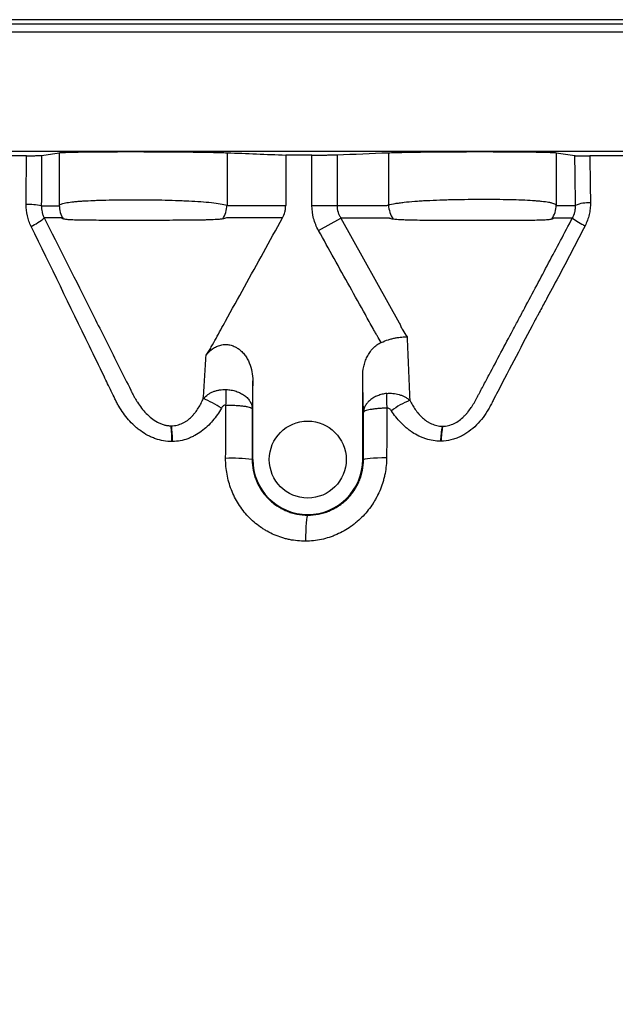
# Model space of a CAD drawing. Header units: millimetres. Extents: x 652 to 2185, y 390 to 2515.
# Tile 16 of 17: x 1437 to 1654, y 2157 to 2515. Entities that reach past the tile are written whole.
import ezdxf

# ---------------------------------------------------------------- set-up
doc = ezdxf.new("R2010")
doc.units = ezdxf.units.MM

msp = doc.modelspace()

# ---------------------------------------------------------------- linework, layer by layer
at = {"color": 7, "linetype": 'Continuous', "lineweight": 25}
for p, q in [((1884.12, 2514.69), (1199.12, 2514.69)), ((1945.8, 2513.09), (1137.44, 2513.09)), ((1478.03, 2466.69), (1254.18, 2466.69)), ((1451.21, 2466.3), (1451.21, 2447.16)), ((1605.21, 2466.69), (1478.03, 2466.69)), ((1512.27, 2466.3), (1512.27, 2447.22)), ((1533.6, 2465.44), (1533.6, 2447.07)), ((1543.15, 2447.09), (1543.15, 2465.44)), ((1552.29, 2465.55), (1552.29, 2447.09)), ((1570.97, 2466.3), (1570.97, 2447.27)), ((1829.06, 2466.69), (1605.21, 2466.69)), ((1632.03, 2466.3), (1632.03, 2447.33)), ((1543.15, 2447.09), (1552.29, 2447.09)), ((1452.05, 2442.6), (1445.73, 2442.6)), ((1532.43, 2442.56), (1512.01, 2442.56)), ((1545.53, 2438.01), (1553.67, 2442.55)), ((1553.67, 2442.55), (1574.89, 2404.46)), ((1571.18, 2442.55), (1553.67, 2442.55)), ((1637.93, 2442.51), (1631.1, 2442.51)), ((1521.62, 2354.69), (1521.62, 2383.33)), ((1561.62, 2354.69), (1561.62, 2384.84)), ((1521.4, 2354.69), (1521.62, 2354.69)), ((1561.62, 2354.69), (1561.91, 2354.69)), ((1541.62, 2334.69), (1541.62, 2334.43))]:
    msp.add_line(p, q, dxfattribs=at)
at = {"color": 1, "linetype": 'Continuous', "lineweight": 25}
msp.add_line((1948.12, 2510.17), (1135.12, 2510.17), dxfattribs=at)
at = {"color": 7, "linetype": 'Continuous', "lineweight": 25, "flags": 128}
for points in [[(1561.91, 2354.69), (1562.09, 2354.82), (1562.57, 2354.96), (1563.33, 2355.08), (1564.35, 2355.19), (1565.6, 2355.29), (1567.04, 2355.37), (1568.63, 2355.43), (1570.32, 2355.46)], [(1541.62, 2334.43), (1541.47, 2334.22), (1541.32, 2333.68), (1541.18, 2332.8), (1541.06, 2331.64), (1540.96, 2330.22), (1540.88, 2328.61), (1540.83, 2326.84), (1540.8, 2324.99)]]:
    msp.add_lwpolyline(points, dxfattribs=at)
at = {"color": 7, "linetype": 'Continuous', "lineweight": 25}
msp.add_circle((1541.62, 2354.69), 14, dxfattribs=at)
for centre, radius, start, end in [((1439.75, 2420.02), 27.44, 79.6523, 91.2354), ((1461.15, 2447.34), 9.94, 181.0366, 210.9563), ((1501.27, 2447.95), 11.03, 328.5713, 356.2105), ((1581.98, 2448.06), 11.04, 184.1072, 212.6024), ((1622.09, 2447.52), 9.94, 326.812, 358.904), ((1643.96, 2434.89), 13.21, 87.7678, 111.845), ((1433.46, 2456.19), 18.3, 294.2101, 312.0879), ((1657.64, 2469.77), 33.65, 234.1263, 243.2457), ((1383.06, 2378.45), 128.86, 358.2559, 0.7652), ((1608.35, 2376.4), 38.08, 176.4947, 184.5151), ((1478.03, 2320.16), 62.25, 58.8446, 65.72), ((1591.07, 2346.72), 31.99, 112.6494, 126.5143), ((1437.44, 2361.39), 54.75, 359.8441, 5.8438), ((1437.41, 2361.03), 54.89, 0.2172, 6.202), ((1437.39, 2360.64), 55.05, 0.6274, 6.596), ((1614.47, 2361.37), 24.5, 167.1552, 180.0112), ((1614.54, 2361.5), 24.47, 167.4598, 180.3187), ((1614.62, 2361.65), 24.45, 167.7924, 180.6546), ((1514, 2297.77), 57.4, 82.587, 92.2482), ((1541.62, 2354.69), 20, 180, 270), ((1541.62, 2354.69), 20, 270, 0)]:
    msp.add_arc(centre, radius, start, end, dxfattribs=at)
for points, knots in [([(1439.29, 2465.21), (1437.38, 2465.21), (1435.47, 2465.21), (1431.67, 2465.22), (1429.77, 2465.22), (1424.11, 2465.22), (1420.38, 2465.22), (1409.3, 2465.22), (1402.06, 2465.22), (1387.87, 2465.22), (1380.93, 2465.22), (1367.33, 2465.22), (1360.68, 2465.22), (1354.18, 2465.22)], [0, 0, 0, 0, 0.0625, 0.0625, 0.125, 0.125, 0.25, 0.25, 0.5, 0.5, 0.75, 0.75, 1, 1, 1, 1]), ([(1439.29, 2465.21), (1440.03, 2465.21), (1440.72, 2465.22), (1441.67, 2465.22), (1441.98, 2465.22), (1442.54, 2465.23), (1442.81, 2465.23), (1443.29, 2465.24), (1443.51, 2465.24), (1443.91, 2465.25), (1444.08, 2465.26), (1444.52, 2465.27), (1444.72, 2465.29), (1444.8, 2465.3)], [0, 0, 0, 0, 0.25, 0.25, 0.375, 0.375, 0.5, 0.5, 0.625, 0.625, 0.75, 0.75, 1, 1, 1, 1]), ([(1451.21, 2466.3), (1451.4, 2466.32), (1451.72, 2466.35), (1452.64, 2466.41), (1453.24, 2466.43), (1454.34, 2466.47), (1454.74, 2466.48), (1455.6, 2466.5), (1456.06, 2466.51), (1457.52, 2466.54), (1458.61, 2466.56), (1460.13, 2466.58), (1460.44, 2466.59), (1461.07, 2466.6), (1461.39, 2466.6), (1462.36, 2466.61), (1463.04, 2466.62), (1465.12, 2466.64), (1466.58, 2466.65), (1468.91, 2466.66), (1469.71, 2466.67), (1471.32, 2466.68), (1472.14, 2466.68), (1474.61, 2466.69), (1476.3, 2466.69), (1478.03, 2466.69)], [0, 0, 0, 0, 0.125, 0.125, 0.25, 0.25, 0.3125, 0.3125, 0.375, 0.375, 0.5, 0.5, 0.53125, 0.53125, 0.5625, 0.5625, 0.625, 0.625, 0.75, 0.75, 0.8125, 0.8125, 0.875, 0.875, 1, 1, 1, 1]), ([(1478.03, 2466.69), (1478.89, 2466.69), (1479.77, 2466.69), (1481.52, 2466.68), (1482.39, 2466.68), (1484.99, 2466.68), (1486.72, 2466.67), (1489.31, 2466.66), (1490.17, 2466.65), (1491.87, 2466.64), (1492.7, 2466.63), (1495.16, 2466.61), (1496.75, 2466.6), (1498.67, 2466.58), (1499.05, 2466.57), (1499.8, 2466.56), (1500.18, 2466.56), (1501.28, 2466.54), (1501.99, 2466.53), (1504.05, 2466.5), (1505.33, 2466.48), (1507.11, 2466.44), (1507.68, 2466.43), (1508.76, 2466.41), (1509.27, 2466.39), (1510.71, 2466.35), (1511.55, 2466.32), (1512.27, 2466.3)], [0, 0, 0, 0, 0.0625, 0.0625, 0.125, 0.125, 0.25, 0.25, 0.3125, 0.3125, 0.375, 0.375, 0.5, 0.5, 0.53125, 0.53125, 0.5625, 0.5625, 0.625, 0.625, 0.75, 0.75, 0.8125, 0.8125, 0.875, 0.875, 1, 1, 1, 1]), ([(1543.15, 2465.44), (1544.12, 2465.44), (1545.06, 2465.44), (1546.45, 2465.45), (1546.9, 2465.45), (1547.77, 2465.46), (1548.19, 2465.46), (1548.79, 2465.47), (1548.99, 2465.47), (1549.37, 2465.48), (1549.56, 2465.48), (1550.1, 2465.49), (1550.44, 2465.5), (1551.06, 2465.51), (1551.34, 2465.52), (1551.86, 2465.53), (1552.09, 2465.54), (1552.29, 2465.55)], [0, 0, 0, 0, 0.25, 0.25, 0.375, 0.375, 0.5, 0.5, 0.5625, 0.5625, 0.625, 0.625, 0.75, 0.75, 0.875, 0.875, 1, 1, 1, 1]), ([(1570.97, 2466.3), (1571.69, 2466.32), (1572.53, 2466.35), (1574.44, 2466.41), (1575.51, 2466.43), (1577.3, 2466.47), (1577.93, 2466.48), (1579.21, 2466.5), (1579.88, 2466.51), (1581.94, 2466.54), (1583.39, 2466.56), (1585.32, 2466.58), (1585.71, 2466.59), (1586.5, 2466.6), (1586.9, 2466.6), (1588.1, 2466.61), (1588.91, 2466.62), (1591.37, 2466.64), (1593.06, 2466.65), (1595.65, 2466.66), (1596.53, 2466.67), (1598.27, 2466.68), (1599.14, 2466.68), (1601.75, 2466.69), (1603.48, 2466.69), (1605.21, 2466.69)], [0, 0, 0, 0, 0.125, 0.125, 0.25, 0.25, 0.3125, 0.3125, 0.375, 0.375, 0.5, 0.5, 0.53125, 0.53125, 0.5625, 0.5625, 0.625, 0.625, 0.75, 0.75, 0.8125, 0.8125, 0.875, 0.875, 1, 1, 1, 1]), ([(1605.21, 2466.69), (1606.08, 2466.69), (1606.94, 2466.69), (1608.64, 2466.68), (1609.48, 2466.68), (1611.95, 2466.68), (1613.55, 2466.67), (1615.87, 2466.66), (1616.63, 2466.65), (1618.11, 2466.64), (1618.83, 2466.63), (1620.91, 2466.61), (1622.2, 2466.6), (1623.7, 2466.58), (1624, 2466.57), (1624.58, 2466.56), (1624.86, 2466.56), (1625.68, 2466.54), (1626.2, 2466.53), (1627.67, 2466.5), (1628.52, 2466.48), (1629.62, 2466.44), (1629.95, 2466.43), (1630.56, 2466.41), (1630.83, 2466.39), (1631.52, 2466.35), (1631.85, 2466.32), (1632.03, 2466.3)], [0, 0, 0, 0, 0.0625, 0.0625, 0.125, 0.125, 0.25, 0.25, 0.3125, 0.3125, 0.375, 0.375, 0.5, 0.5, 0.53125, 0.53125, 0.5625, 0.5625, 0.625, 0.625, 0.75, 0.75, 0.8125, 0.8125, 0.875, 0.875, 1, 1, 1, 1]), ([(1638.8, 2465.24), (1638.88, 2465.23), (1639.07, 2465.22), (1639.5, 2465.2), (1639.68, 2465.2), (1640.06, 2465.19), (1640.28, 2465.19), (1640.76, 2465.18), (1641.02, 2465.18), (1641.58, 2465.17), (1641.88, 2465.17), (1642.51, 2465.16), (1642.84, 2465.16), (1643.53, 2465.16), (1643.89, 2465.16), (1644.26, 2465.16)], [0, 0, 0, 0, 0.25, 0.25, 0.375, 0.375, 0.5, 0.5, 0.625, 0.625, 0.75, 0.75, 0.875, 0.875, 1, 1, 1, 1]), ([(1726.59, 2465.17), (1720.24, 2465.17), (1713.75, 2465.17), (1703.81, 2465.17), (1700.46, 2465.17), (1695.39, 2465.16), (1693.69, 2465.16), (1690.27, 2465.16), (1688.56, 2465.16), (1683.4, 2465.16), (1679.95, 2465.16), (1674.73, 2465.16), (1672.99, 2465.16), (1669.48, 2465.16), (1667.71, 2465.16), (1662.39, 2465.16), (1658.8, 2465.16), (1651.55, 2465.16), (1647.91, 2465.16), (1644.26, 2465.16)], [0, 0, 0, 0, 0.25, 0.25, 0.375, 0.375, 0.4375, 0.4375, 0.5, 0.5, 0.625, 0.625, 0.6875, 0.6875, 0.75, 0.75, 0.875, 0.875, 1, 1, 1, 1]), ([(1440.97, 2439.49), (1440.67, 2440.11), (1440.4, 2440.74), (1439.94, 2442.04), (1439.75, 2442.71), (1439.29, 2444.71), (1439.15, 2446.07), (1439.16, 2447.45)], [0, 0, 0, 0, 0.25, 0.25, 0.5, 0.5, 1, 1, 1, 1]), ([(1444.68, 2447.01), (1444.67, 2446.24), (1444.75, 2445.49), (1445.02, 2444.37), (1445.13, 2444), (1445.4, 2443.29), (1445.56, 2442.94), (1445.73, 2442.6)], [0, 0, 0, 0, 0.5, 0.5, 0.75, 0.75, 1, 1, 1, 1]), ([(1444.68, 2447.01), (1445.77, 2447.01), (1447.4, 2447.01), (1449.31, 2447.01), (1450.26, 2447.01), (1450.74, 2447.01), (1450.94, 2447.01), (1451.02, 2447.01), (1451.04, 2447.01), (1451.08, 2447.02), (1451.09, 2447.03), (1451.14, 2447.07), (1451.18, 2447.11), (1451.21, 2447.16)], [0, 0, 0, 0, 0.5, 0.75, 0.875, 0.9375, 0.96875, 0.96875, 0.976562, 0.976562, 0.984375, 0.984375, 1, 1, 1, 1]), ([(1451.21, 2447.16), (1451.4, 2447.36), (1451.72, 2447.53), (1452.41, 2447.77), (1452.68, 2447.85), (1453.28, 2448), (1453.61, 2448.07), (1454.71, 2448.26), (1455.56, 2448.37), (1457.02, 2448.53), (1457.54, 2448.58), (1458.64, 2448.67), (1459.22, 2448.71), (1461.03, 2448.83), (1462.33, 2448.89), (1464.41, 2448.98), (1465.12, 2449.01), (1466.6, 2449.05), (1467.37, 2449.08), (1469.69, 2449.13), (1471.3, 2449.16), (1473.77, 2449.19), (1474.61, 2449.19), (1475.89, 2449.2), (1476.32, 2449.2), (1477.18, 2449.21), (1477.61, 2449.21), (1479.78, 2449.21), (1481.52, 2449.2), (1484.13, 2449.17), (1485, 2449.16), (1486.31, 2449.14), (1486.74, 2449.14), (1487.61, 2449.12), (1488.05, 2449.11), (1490.22, 2449.07), (1491.9, 2449.02), (1494.37, 2448.94), (1495.18, 2448.91), (1496.77, 2448.85), (1497.56, 2448.81), (1499.88, 2448.69), (1501.34, 2448.61), (1504.07, 2448.41), (1505.36, 2448.29), (1507.74, 2448.04), (1508.82, 2447.9), (1510.72, 2447.58), (1511.56, 2447.41), (1512.27, 2447.22)], [0, 0, 0, 0, 0.0625, 0.0625, 0.09375, 0.09375, 0.125, 0.125, 0.1875, 0.1875, 0.21875, 0.21875, 0.25, 0.25, 0.3125, 0.3125, 0.34375, 0.34375, 0.375, 0.375, 0.4375, 0.4375, 0.46875, 0.46875, 0.484375, 0.484375, 0.5, 0.5, 0.5625, 0.5625, 0.59375, 0.59375, 0.609375, 0.609375, 0.625, 0.625, 0.6875, 0.6875, 0.71875, 0.71875, 0.75, 0.75, 0.8125, 0.8125, 0.875, 0.875, 0.9375, 0.9375, 1, 1, 1, 1]), ([(1512.27, 2447.22), (1512.49, 2447.13), (1512.71, 2447.07), (1512.99, 2447.06), (1513.05, 2447.07), (1513.16, 2447.07), (1513.33, 2447.07), (1513.94, 2447.07), (1515.38, 2447.07), (1518.49, 2447.07), (1524.71, 2447.07), (1530.04, 2447.07), (1533.6, 2447.07)], [0, 0, 0, 0, 0.03125, 0.03125, 0.039062, 0.039062, 0.046875, 0.0625, 0.125, 0.25, 0.5, 1, 1, 1, 1]), ([(1532.43, 2442.56), (1532.81, 2443.25), (1533.1, 2443.98), (1533.4, 2445.11), (1533.47, 2445.5), (1533.57, 2446.28), (1533.6, 2446.67), (1533.6, 2447.07)], [0, 0, 0, 0, 0.5, 0.5, 0.75, 0.75, 1, 1, 1, 1]), ([(1545.53, 2438.01), (1545.14, 2438.71), (1544.8, 2439.42), (1544.21, 2440.9), (1543.96, 2441.65), (1543.35, 2443.94), (1543.15, 2445.49), (1543.15, 2447.09)], [0, 0, 0, 0, 0.25, 0.25, 0.5, 0.5, 1, 1, 1, 1]), ([(1552.29, 2447.09), (1555.4, 2447.09), (1560.07, 2447.09), (1565.52, 2447.09), (1568.25, 2447.09), (1569.51, 2447.09), (1570, 2447.09), (1570.19, 2447.09), (1570.29, 2447.09), (1570.58, 2447.13), (1570.78, 2447.19), (1570.97, 2447.27)], [0, 0, 0, 0, 0.5, 0.75, 0.875, 0.9375, 0.953125, 0.953125, 0.96875, 0.96875, 1, 1, 1, 1]), ([(1552.29, 2447.09), (1552.29, 2446.27), (1552.41, 2445.48), (1552.77, 2444.33), (1552.92, 2443.96), (1553.26, 2443.23), (1553.46, 2442.89), (1553.67, 2442.55)], [0, 0, 0, 0, 0.5, 0.5, 0.75, 0.75, 1, 1, 1, 1]), ([(1570.97, 2447.27), (1571.69, 2447.48), (1572.52, 2447.66), (1573.95, 2447.91), (1574.46, 2447.99), (1575.54, 2448.14), (1576.11, 2448.22), (1577.89, 2448.42), (1579.17, 2448.54), (1581.23, 2448.7), (1581.94, 2448.75), (1583.4, 2448.84), (1584.16, 2448.88), (1586.47, 2449), (1588.06, 2449.07), (1590.53, 2449.16), (1591.36, 2449.19), (1592.63, 2449.22), (1593.06, 2449.23), (1593.92, 2449.26), (1594.35, 2449.27), (1596.52, 2449.31), (1598.25, 2449.34), (1600.86, 2449.37), (1601.73, 2449.38), (1603.04, 2449.39), (1603.47, 2449.39), (1604.35, 2449.39), (1604.78, 2449.39), (1606.96, 2449.39), (1608.65, 2449.38), (1611.95, 2449.35), (1613.56, 2449.32), (1616.68, 2449.25), (1618.15, 2449.2), (1620.92, 2449.09), (1622.22, 2449.03), (1624.04, 2448.91), (1624.62, 2448.87), (1625.71, 2448.77), (1626.22, 2448.73), (1627.68, 2448.57), (1628.54, 2448.46), (1629.46, 2448.29), (1629.63, 2448.26), (1629.97, 2448.19), (1630.12, 2448.15), (1630.57, 2448.04), (1630.84, 2447.96), (1631.52, 2447.72), (1631.85, 2447.53), (1632.03, 2447.33)], [0, 0, 0, 0, 0.0625, 0.0625, 0.09375, 0.09375, 0.125, 0.125, 0.1875, 0.1875, 0.21875, 0.21875, 0.25, 0.25, 0.3125, 0.3125, 0.34375, 0.34375, 0.359375, 0.359375, 0.375, 0.375, 0.4375, 0.4375, 0.46875, 0.46875, 0.484375, 0.484375, 0.5, 0.5, 0.5625, 0.5625, 0.625, 0.625, 0.6875, 0.6875, 0.75, 0.75, 0.78125, 0.78125, 0.8125, 0.8125, 0.875, 0.875, 0.890625, 0.890625, 0.90625, 0.90625, 0.9375, 0.9375, 1, 1, 1, 1]), ([(1632.03, 2447.33), (1632.07, 2447.27), (1632.1, 2447.22), (1632.16, 2447.18), (1632.18, 2447.16), (1632.21, 2447.15), (1632.23, 2447.15), (1632.32, 2447.15), (1632.54, 2447.15), (1633.05, 2447.15), (1634.08, 2447.15), (1636.12, 2447.15), (1637.88, 2447.15), (1639.05, 2447.15)], [0, 0, 0, 0, 0.015625, 0.015625, 0.023438, 0.023438, 0.03125, 0.03125, 0.0625, 0.125, 0.25, 0.5, 1, 1, 1, 1]), ([(1637.93, 2442.51), (1638.31, 2443.22), (1638.6, 2443.97), (1638.89, 2445.15), (1638.96, 2445.55), (1639.04, 2446.35), (1639.06, 2446.75), (1639.05, 2447.15)], [0, 0, 0, 0, 0.5, 0.5, 0.75, 0.75, 1, 1, 1, 1]), ([(1644.48, 2448.09), (1644.49, 2447.36), (1644.45, 2446.64), (1644.29, 2445.2), (1644.17, 2444.48), (1643.67, 2442.37), (1643.17, 2441.02), (1642.5, 2439.73)], [0, 0, 0, 0, 0.25, 0.25, 0.5, 0.5, 1, 1, 1, 1]), ([(1445.73, 2442.6), (1450.99, 2432.19), (1456.24, 2421.77), (1464.11, 2406.11), (1466.73, 2400.89), (1471.97, 2390.44), (1474.59, 2385.21), (1477.2, 2379.98)], [0, 0, 0, 0, 0.5, 0.5, 0.75, 0.75, 1, 1, 1, 1]), ([(1452.63, 2442.23), (1452.53, 2442.26), (1452.43, 2442.3), (1452.28, 2442.4), (1452.24, 2442.43), (1452.17, 2442.49), (1452.13, 2442.52), (1452.09, 2442.56), (1452.07, 2442.58), (1452.06, 2442.59), (1452.06, 2442.6), (1452.05, 2442.6), (1452.05, 2442.6)], [0, 0, 0, 0, 0.5, 0.5, 0.75, 0.75, 0.875, 0.9375, 0.96875, 0.984375, 0.984375, 1, 1, 1, 1]), ([(1492.19, 2361.24), (1491.17, 2361.23), (1490.16, 2361.32), (1488.15, 2361.67), (1487.16, 2361.92), (1485.72, 2362.43), (1485.25, 2362.62), (1484.32, 2363.03), (1483.87, 2363.25), (1482.53, 2363.96), (1481.68, 2364.5), (1480.45, 2365.39), (1480.04, 2365.7), (1479.26, 2366.35), (1478.88, 2366.68), (1477.77, 2367.71), (1477.07, 2368.43), (1475.75, 2369.94), (1475.13, 2370.74), (1473.95, 2372.38), (1473.39, 2373.24), (1472.62, 2374.55), (1472.38, 2374.99), (1471.9, 2375.89), (1471.68, 2376.34), (1471.02, 2377.71), (1469.7, 2380.44), (1468.38, 2383.17), (1465.74, 2388.63), (1463.97, 2392.27), (1455.15, 2410.46), (1448.07, 2424.99), (1440.97, 2439.49)], [0, 0, 0, 0, 0.03125, 0.03125, 0.0625, 0.0625, 0.078125, 0.078125, 0.09375, 0.09375, 0.125, 0.125, 0.140625, 0.140625, 0.15625, 0.15625, 0.1875, 0.1875, 0.21875, 0.21875, 0.25, 0.25, 0.265625, 0.265625, 0.28125, 0.28125, 0.3125, 0.375, 0.375, 0.5, 0.5, 1, 1, 1, 1]), ([(1510.68, 2442.2), (1510.27, 2442.15), (1509.83, 2442.1), (1508.92, 2442.03), (1508.44, 2441.99), (1506.95, 2441.9), (1505.86, 2441.86), (1504.1, 2441.81), (1503.5, 2441.8), (1502.26, 2441.77), (1501.63, 2441.76), (1499.68, 2441.74), (1498.32, 2441.73), (1496.18, 2441.71), (1495.46, 2441.71), (1493.99, 2441.71), (1493.25, 2441.71), (1491.01, 2441.7), (1489.49, 2441.7), (1487.15, 2441.7), (1486.36, 2441.7), (1484.8, 2441.7), (1484.01, 2441.7), (1481.67, 2441.7), (1480.11, 2441.7), (1477.78, 2441.7), (1477, 2441.7), (1475.47, 2441.7), (1474.72, 2441.7), (1472.48, 2441.7), (1471.03, 2441.7), (1468.92, 2441.7), (1468.22, 2441.7), (1466.87, 2441.7), (1466.21, 2441.7), (1464.29, 2441.71), (1463.07, 2441.71), (1461.35, 2441.73), (1460.8, 2441.73), (1459.74, 2441.74), (1459.23, 2441.75), (1457.78, 2441.78), (1456.9, 2441.8), (1455.72, 2441.85), (1455.34, 2441.88), (1454.66, 2441.92), (1454.34, 2441.95), (1453.76, 2442.01), (1453.5, 2442.05), (1453.02, 2442.13), (1452.81, 2442.18), (1452.63, 2442.23)], [0, 0, 0, 0, 0.03125, 0.03125, 0.0625, 0.0625, 0.125, 0.125, 0.15625, 0.15625, 0.1875, 0.1875, 0.25, 0.25, 0.28125, 0.28125, 0.3125, 0.3125, 0.375, 0.375, 0.40625, 0.40625, 0.4375, 0.4375, 0.5, 0.5, 0.53125, 0.53125, 0.5625, 0.5625, 0.625, 0.625, 0.65625, 0.65625, 0.6875, 0.6875, 0.75, 0.75, 0.78125, 0.78125, 0.8125, 0.8125, 0.875, 0.875, 0.90625, 0.90625, 0.9375, 0.9375, 0.96875, 0.96875, 1, 1, 1, 1]), ([(1504.63, 2392.63), (1504.99, 2393.1), (1505.33, 2393.6), (1505.81, 2394.36), (1505.96, 2394.61), (1506.25, 2395.13), (1506.39, 2395.39), (1507.11, 2396.7), (1508.84, 2399.82), (1512.86, 2407.12), (1520.92, 2421.71), (1527.82, 2434.22), (1532.43, 2442.56)], [0, 0, 0, 0, 0.03125, 0.03125, 0.046875, 0.046875, 0.0625, 0.0625, 0.125, 0.25, 0.5, 1, 1, 1, 1]), ([(1512.01, 2442.56), (1511.79, 2442.47), (1511.57, 2442.39), (1511.13, 2442.27), (1510.9, 2442.23), (1510.68, 2442.2)], [0, 0, 0, 0, 0.5, 0.5, 1, 1, 1, 1]), ([(1572.68, 2442.11), (1572.43, 2442.14), (1572.17, 2442.19), (1571.8, 2442.3), (1571.67, 2442.34), (1571.49, 2442.41), (1571.39, 2442.45), (1571.29, 2442.5), (1571.23, 2442.52), (1571.21, 2442.54), (1571.2, 2442.54), (1571.19, 2442.55), (1571.18, 2442.55)], [0, 0, 0, 0, 0.5, 0.5, 0.75, 0.75, 0.875, 0.9375, 0.96875, 0.984375, 0.984375, 1, 1, 1, 1]), ([(1630.41, 2442.08), (1630.03, 2441.98), (1629.54, 2441.92), (1628.37, 2441.81), (1627.68, 2441.78), (1626.1, 2441.73), (1625.23, 2441.71), (1623.3, 2441.69), (1622.25, 2441.68), (1620.54, 2441.68), (1619.95, 2441.68), (1618.74, 2441.68), (1618.12, 2441.68), (1616.22, 2441.68), (1614.88, 2441.68), (1612.78, 2441.68), (1612.07, 2441.68), (1610.62, 2441.68), (1609.9, 2441.69), (1607.68, 2441.69), (1606.17, 2441.69), (1603.86, 2441.69), (1603.08, 2441.69), (1601.54, 2441.69), (1600.76, 2441.69), (1598.44, 2441.68), (1596.89, 2441.68), (1594.57, 2441.68), (1593.8, 2441.68), (1592.29, 2441.68), (1591.54, 2441.68), (1589.31, 2441.68), (1587.87, 2441.68), (1585.75, 2441.68), (1585.05, 2441.68), (1583.7, 2441.69), (1583.03, 2441.7), (1581.1, 2441.71), (1579.87, 2441.73), (1578.12, 2441.77), (1577.55, 2441.79), (1576.46, 2441.83), (1575.94, 2441.86), (1574.43, 2441.94), (1573.52, 2442.01), (1572.68, 2442.11)], [0, 0, 0, 0, 0.0625, 0.0625, 0.125, 0.125, 0.1875, 0.1875, 0.25, 0.25, 0.28125, 0.28125, 0.3125, 0.3125, 0.375, 0.375, 0.40625, 0.40625, 0.4375, 0.4375, 0.5, 0.5, 0.53125, 0.53125, 0.5625, 0.5625, 0.625, 0.625, 0.65625, 0.65625, 0.6875, 0.6875, 0.75, 0.75, 0.78125, 0.78125, 0.8125, 0.8125, 0.875, 0.875, 0.90625, 0.90625, 0.9375, 0.9375, 1, 1, 1, 1]), ([(1603.26, 2377.34), (1603.26, 2377.35), (1603.26, 2377.35), (1603.27, 2377.36), (1603.28, 2377.38), (1603.3, 2377.42), (1603.34, 2377.49), (1603.42, 2377.64), (1603.58, 2377.94), (1603.89, 2378.53), (1604.52, 2379.72), (1605.79, 2382.09), (1606.87, 2384.13), (1609.04, 2388.2), (1610.48, 2390.92), (1613.37, 2396.35), (1614.82, 2399.06), (1616.99, 2403.13), (1617.71, 2404.49), (1619.16, 2407.2), (1619.88, 2408.56), (1622.05, 2412.63), (1623.49, 2415.34), (1626.38, 2420.78), (1627.82, 2423.49), (1630.71, 2428.93), (1632.15, 2431.64), (1635.04, 2437.08), (1636.48, 2439.79), (1637.93, 2442.51)], [0, 0, 0, 0, 0.000244, 0.000244, 0.000488, 0.000977, 0.001953, 0.003906, 0.007813, 0.015625, 0.03125, 0.0625, 0.125, 0.125, 0.25, 0.25, 0.375, 0.375, 0.4375, 0.4375, 0.5, 0.5, 0.625, 0.625, 0.75, 0.75, 0.875, 0.875, 1, 1, 1, 1]), ([(1642.5, 2439.73), (1640.99, 2436.82), (1639.48, 2433.91), (1636.47, 2428.09), (1634.95, 2425.19), (1631.89, 2419.39), (1630.34, 2416.5), (1628.01, 2412.18), (1627.23, 2410.74), (1626.06, 2408.58), (1625.67, 2407.86), (1625.08, 2406.78), (1624.79, 2406.24), (1624.45, 2405.61), (1624.3, 2405.34), (1624.21, 2405.16), (1624.15, 2405.07), (1624.11, 2404.98)], [0, 0, 0, 0, 0.25, 0.25, 0.5, 0.5, 0.75, 0.75, 0.875, 0.875, 0.9375, 0.9375, 0.96875, 0.984375, 0.992187, 0.992187, 1, 1, 1, 1]), ([(1631.1, 2442.51), (1630.99, 2442.39), (1630.88, 2442.3), (1630.65, 2442.16), (1630.53, 2442.11), (1630.41, 2442.08)], [0, 0, 0, 0, 0.5, 0.5, 1, 1, 1, 1]), ([(1568.38, 2397.29), (1567.83, 2398.1), (1567.31, 2398.93), (1566.6, 2400.2), (1566.36, 2400.62), (1565.89, 2401.47), (1564.71, 2403.6), (1561.63, 2409.12), (1555, 2421.02), (1549.32, 2431.22), (1545.53, 2438.01)], [0, 0, 0, 0, 0.0625, 0.0625, 0.09375, 0.09375, 0.125, 0.25, 0.5, 1, 1, 1, 1]), ([(1574.89, 2404.46), (1575.08, 2404.01), (1575.29, 2403.56), (1575.72, 2402.67), (1575.95, 2402.23), (1576.67, 2400.94), (1577.21, 2400.1), (1577.8, 2399.29)], [0, 0, 0, 0, 0.25, 0.25, 0.5, 0.5, 1, 1, 1, 1]), ([(1624.11, 2404.98), (1619.65, 2396.46), (1615.2, 2387.93), (1610.19, 2378.34), (1609.36, 2376.74), (1608.52, 2375.14), (1608.11, 2374.34), (1607.97, 2374.07), (1607.68, 2373.55), (1607.53, 2373.29), (1606.77, 2371.99), (1606.11, 2370.99), (1604.67, 2369.07), (1603.88, 2368.15), (1602.15, 2366.42), (1601.23, 2365.62), (1599.77, 2364.55), (1599.27, 2364.22), (1598.23, 2363.6), (1597.69, 2363.31), (1596.6, 2362.78), (1596.04, 2362.55), (1594.9, 2362.14), (1594.32, 2361.97), (1592.56, 2361.55), (1591.38, 2361.39), (1590.17, 2361.37)], [0, 0, 0, 0, 0.5, 0.5, 0.5625, 0.59375, 0.59375, 0.609375, 0.609375, 0.625, 0.625, 0.6875, 0.6875, 0.75, 0.75, 0.8125, 0.8125, 0.84375, 0.84375, 0.875, 0.875, 0.90625, 0.90625, 0.9375, 0.9375, 1, 1, 1, 1]), ([(1504.63, 2392.63), (1505.31, 2393.52), (1506.09, 2394.3), (1507.45, 2395.28), (1507.93, 2395.56), (1508.68, 2395.91), (1508.94, 2396.01), (1509.47, 2396.2), (1509.74, 2396.28), (1510.55, 2396.47), (1511.1, 2396.53), (1512.2, 2396.55), (1512.77, 2396.49), (1513.85, 2396.26), (1514.38, 2396.08), (1515.4, 2395.62), (1515.89, 2395.35), (1516.8, 2394.71), (1517.23, 2394.35), (1518.02, 2393.57), (1518.38, 2393.15), (1519.04, 2392.26), (1519.35, 2391.8), (1519.9, 2390.83), (1520.14, 2390.33), (1520.78, 2388.8), (1521.1, 2387.74), (1521.52, 2385.55), (1521.62, 2384.45), (1521.62, 2383.33)], [0, 0, 0, 0, 0.125, 0.125, 0.1875, 0.1875, 0.21875, 0.21875, 0.25, 0.25, 0.3125, 0.3125, 0.375, 0.375, 0.4375, 0.4375, 0.5, 0.5, 0.5625, 0.5625, 0.625, 0.625, 0.6875, 0.6875, 0.75, 0.75, 0.875, 0.875, 1, 1, 1, 1]), ([(1561.62, 2384.84), (1561.62, 2386.09), (1561.75, 2387.33), (1562.09, 2388.84), (1562.16, 2389.14), (1562.33, 2389.75), (1562.42, 2390.05), (1562.73, 2390.93), (1562.97, 2391.5), (1563.52, 2392.61), (1563.83, 2393.15), (1564.36, 2393.93), (1564.54, 2394.18), (1564.94, 2394.67), (1565.14, 2394.9), (1565.78, 2395.58), (1566.25, 2395.99), (1567.27, 2396.73), (1567.81, 2397.04), (1568.38, 2397.29)], [0, 0, 0, 0, 0.25, 0.25, 0.3125, 0.3125, 0.375, 0.375, 0.5, 0.5, 0.625, 0.625, 0.6875, 0.6875, 0.75, 0.75, 0.875, 0.875, 1, 1, 1, 1]), ([(1568.38, 2397.29), (1569.25, 2397.68), (1570.11, 2398), (1571.41, 2398.4), (1571.85, 2398.53), (1572.69, 2398.74), (1573.11, 2398.84), (1573.92, 2399), (1574.32, 2399.07), (1575.09, 2399.18), (1575.46, 2399.22), (1576.18, 2399.28), (1576.52, 2399.3), (1577.02, 2399.31), (1577.18, 2399.31), (1577.42, 2399.31), (1577.5, 2399.3), (1577.65, 2399.3), (1577.73, 2399.29), (1577.8, 2399.29)], [0, 0, 0, 0, 0.25, 0.25, 0.375, 0.375, 0.5, 0.5, 0.625, 0.625, 0.75, 0.75, 0.875, 0.875, 0.9375, 0.9375, 0.96875, 0.96875, 1, 1, 1, 1]), ([(1577.8, 2399.29), (1577.94, 2395.46), (1578.08, 2391.62), (1578.4, 2383.94), (1578.56, 2380.09), (1578.75, 2376.24)], [0, 0, 0, 0, 0.5, 0.5, 1, 1, 1, 1]), ([(1503.62, 2376.9), (1503.82, 2379.53), (1504, 2382.15), (1504.33, 2387.39), (1504.49, 2390.01), (1504.63, 2392.63)], [0, 0, 0, 0, 0.5, 0.5, 1, 1, 1, 1]), ([(1477.2, 2379.98), (1477.21, 2379.98), (1477.21, 2379.97), (1477.21, 2379.96), (1477.22, 2379.94), (1477.24, 2379.9), (1477.28, 2379.81), (1477.36, 2379.65), (1477.43, 2379.5), (1477.57, 2379.22), (1477.66, 2379.03), (1477.95, 2378.46), (1478.14, 2378.09), (1478.55, 2377.34), (1478.76, 2376.97), (1479.2, 2376.23), (1479.43, 2375.87), (1480.59, 2374.08), (1481.62, 2372.73), (1483.42, 2370.87), (1484.06, 2370.28), (1485.42, 2369.21), (1486.13, 2368.73), (1487.28, 2368.11), (1487.68, 2367.92), (1488.49, 2367.59), (1488.9, 2367.45), (1489.74, 2367.22), (1490.17, 2367.13), (1491.03, 2367), (1491.47, 2366.97), (1491.9, 2366.96)], [0, 0, 0, 0, 0.000977, 0.000977, 0.001953, 0.003906, 0.007813, 0.015625, 0.03125, 0.03125, 0.0625, 0.0625, 0.125, 0.125, 0.1875, 0.1875, 0.25, 0.25, 0.5, 0.5, 0.625, 0.625, 0.75, 0.75, 0.8125, 0.8125, 0.875, 0.875, 0.9375, 0.9375, 1, 1, 1, 1]), ([(1503.62, 2376.9), (1504.12, 2377.44), (1504.68, 2377.92), (1505.6, 2378.54), (1505.92, 2378.74), (1506.6, 2379.1), (1507.29, 2379.42), (1508.03, 2379.67), (1508.78, 2379.87), (1509.16, 2379.96), (1509.94, 2380.09), (1510.33, 2380.13), (1511.11, 2380.18), (1511.51, 2380.19), (1511.91, 2380.17)], [0, 0, 0, 0, 0.25, 0.25, 0.375, 0.375, 0.5, 0.625, 0.625, 0.75, 0.75, 0.875, 0.875, 1, 1, 1, 1]), ([(1511.91, 2380.17), (1512.54, 2380.14), (1513.16, 2380.07), (1514.08, 2379.91), (1514.38, 2379.85), (1514.98, 2379.7), (1515.27, 2379.61), (1516.13, 2379.33), (1516.68, 2379.1), (1517.45, 2378.71), (1517.7, 2378.58), (1518.18, 2378.28), (1518.41, 2378.13), (1519.06, 2377.65), (1519.45, 2377.3), (1520.14, 2376.55), (1520.43, 2376.16), (1520.79, 2375.55), (1520.89, 2375.34), (1521.08, 2374.92), (1521.15, 2374.7), (1521.28, 2374.27), (1521.33, 2374.05), (1521.38, 2373.72), (1521.39, 2373.61), (1521.41, 2373.39), (1521.42, 2373.28), (1521.42, 2373.17)], [0, 0, 0, 0, 0.125, 0.125, 0.1875, 0.1875, 0.25, 0.25, 0.375, 0.375, 0.4375, 0.4375, 0.5, 0.5, 0.625, 0.625, 0.75, 0.75, 0.8125, 0.8125, 0.875, 0.875, 0.9375, 0.9375, 0.96875, 0.96875, 1, 1, 1, 1]), ([(1570.35, 2378.73), (1569.76, 2378.66), (1569.2, 2378.55), (1568.37, 2378.35), (1568.1, 2378.27), (1567.56, 2378.1), (1567.3, 2378), (1566.52, 2377.7), (1566.04, 2377.46), (1565.36, 2377.07), (1565.14, 2376.93), (1564.72, 2376.64), (1564.51, 2376.49), (1563.94, 2376.02), (1563.6, 2375.69), (1563, 2374.98), (1562.74, 2374.6), (1562.33, 2373.84), (1562.17, 2373.44), (1562, 2372.84), (1561.96, 2372.63), (1561.92, 2372.33), (1561.91, 2372.22), (1561.89, 2372.02), (1561.88, 2371.91), (1561.88, 2371.81)], [0, 0, 0, 0, 0.125, 0.125, 0.1875, 0.1875, 0.25, 0.25, 0.375, 0.375, 0.4375, 0.4375, 0.5, 0.5, 0.625, 0.625, 0.75, 0.75, 0.875, 0.875, 0.9375, 0.9375, 0.96875, 0.96875, 1, 1, 1, 1]), ([(1570.35, 2378.73), (1571.11, 2378.82), (1571.87, 2378.83), (1573.39, 2378.69), (1574.14, 2378.55), (1575.23, 2378.22), (1575.59, 2378.1), (1576.28, 2377.81), (1576.95, 2377.49), (1577.58, 2377.11), (1578.18, 2376.7), (1578.48, 2376.47), (1578.75, 2376.24)], [0, 0, 0, 0, 0.25, 0.25, 0.5, 0.5, 0.625, 0.625, 0.75, 0.875, 0.875, 1, 1, 1, 1]), ([(1492.07, 2366.96), (1492.77, 2366.97), (1493.45, 2367.05), (1494.79, 2367.37), (1495.45, 2367.6), (1496.38, 2368.05), (1496.68, 2368.21), (1497.26, 2368.56), (1497.54, 2368.75), (1498.36, 2369.35), (1498.86, 2369.79), (1499.57, 2370.5), (1499.81, 2370.75), (1500.25, 2371.25), (1500.46, 2371.51), (1501.08, 2372.3), (1501.45, 2372.84), (1502.16, 2373.96), (1502.48, 2374.53), (1503.09, 2375.7), (1503.37, 2376.3), (1503.62, 2376.9)], [0, 0, 0, 0, 0.125, 0.125, 0.25, 0.25, 0.3125, 0.3125, 0.375, 0.375, 0.5, 0.5, 0.5625, 0.5625, 0.625, 0.625, 0.75, 0.75, 0.875, 0.875, 1, 1, 1, 1]), ([(1578.75, 2376.24), (1578.9, 2375.94), (1579.05, 2375.66), (1579.36, 2375.08), (1579.52, 2374.8), (1580.01, 2373.96), (1580.37, 2373.41), (1581.12, 2372.35), (1581.52, 2371.83), (1582.17, 2371.09), (1582.39, 2370.84), (1582.86, 2370.37), (1583.09, 2370.14), (1583.82, 2369.47), (1584.34, 2369.06), (1585.16, 2368.51), (1585.44, 2368.33), (1586.03, 2368), (1586.33, 2367.85), (1587.25, 2367.43), (1587.88, 2367.21), (1589.2, 2366.91), (1589.89, 2366.82), (1590.59, 2366.82)], [0, 0, 0, 0, 0.0625, 0.0625, 0.125, 0.125, 0.25, 0.25, 0.375, 0.375, 0.4375, 0.4375, 0.5, 0.5, 0.625, 0.625, 0.6875, 0.6875, 0.75, 0.75, 0.875, 0.875, 1, 1, 1, 1]), ([(1590.72, 2366.82), (1591.44, 2366.82), (1592.14, 2366.91), (1593.53, 2367.24), (1594.22, 2367.49), (1595.54, 2368.13), (1596.17, 2368.52), (1597.34, 2369.37), (1597.88, 2369.84), (1598.66, 2370.6), (1598.91, 2370.86), (1599.4, 2371.4), (1599.63, 2371.67), (1600.32, 2372.51), (1600.74, 2373.09), (1601.34, 2373.97), (1601.54, 2374.27), (1601.91, 2374.87), (1602.09, 2375.17), (1602.44, 2375.79), (1602.61, 2376.09), (1602.86, 2376.56), (1602.94, 2376.72), (1603.1, 2377.03), (1603.18, 2377.19), (1603.26, 2377.34)], [0, 0, 0, 0, 0.125, 0.125, 0.25, 0.25, 0.375, 0.375, 0.5, 0.5, 0.5625, 0.5625, 0.625, 0.625, 0.75, 0.75, 0.8125, 0.8125, 0.875, 0.875, 0.9375, 0.9375, 0.96875, 0.96875, 1, 1, 1, 1]), ([(1510.23, 2373.43), (1509.77, 2372.61), (1509.26, 2371.8), (1508.19, 2370.26), (1507.62, 2369.51), (1506.41, 2368.09), (1505.76, 2367.41), (1504.39, 2366.11), (1503.66, 2365.5), (1502.14, 2364.38), (1501.35, 2363.88), (1500.11, 2363.21), (1499.69, 2363), (1498.83, 2362.61), (1498.39, 2362.43), (1496.17, 2361.63), (1494.33, 2361.28), (1492.43, 2361.24)], [0, 0, 0, 0, 0.125, 0.125, 0.25, 0.25, 0.375, 0.375, 0.5, 0.5, 0.625, 0.625, 0.6875, 0.6875, 0.75, 0.75, 1, 1, 1, 1]), ([(1511.86, 2374.53), (1511.69, 2374.53), (1511.51, 2374.5), (1511.19, 2374.39), (1511.04, 2374.3), (1510.76, 2374.1), (1510.64, 2373.98), (1510.42, 2373.72), (1510.32, 2373.58), (1510.23, 2373.43)], [0, 0, 0, 0, 0.25, 0.25, 0.5, 0.5, 0.75, 0.75, 1, 1, 1, 1]), ([(1511.86, 2374.53), (1512.49, 2374.52), (1513.12, 2374.51), (1514.03, 2374.48), (1514.33, 2374.46), (1514.93, 2374.43), (1515.23, 2374.42), (1516.09, 2374.36), (1516.64, 2374.32), (1517.41, 2374.24), (1517.66, 2374.22), (1518.14, 2374.16), (1518.37, 2374.13), (1519.03, 2374.04), (1519.42, 2373.97), (1520.12, 2373.82), (1520.41, 2373.75), (1520.77, 2373.63), (1520.88, 2373.59), (1521.06, 2373.51), (1521.14, 2373.46), (1521.27, 2373.38), (1521.32, 2373.34), (1521.37, 2373.27), (1521.39, 2373.25), (1521.41, 2373.21), (1521.42, 2373.19), (1521.42, 2373.17)], [0, 0, 0, 0, 0.125, 0.125, 0.1875, 0.1875, 0.25, 0.25, 0.375, 0.375, 0.4375, 0.4375, 0.5, 0.5, 0.625, 0.625, 0.75, 0.75, 0.8125, 0.8125, 0.875, 0.875, 0.9375, 0.9375, 0.96875, 0.96875, 1, 1, 1, 1]), ([(1570.39, 2373.4), (1569.81, 2373.38), (1569.24, 2373.36), (1568.41, 2373.31), (1568.14, 2373.3), (1567.6, 2373.26), (1567.34, 2373.23), (1566.56, 2373.16), (1566.08, 2373.11), (1565.4, 2373.02), (1565.18, 2372.99), (1564.75, 2372.92), (1564.55, 2372.89), (1563.97, 2372.78), (1563.63, 2372.7), (1563.02, 2372.54), (1562.76, 2372.45), (1562.34, 2372.28), (1562.18, 2372.19), (1562.01, 2372.05), (1561.97, 2372), (1561.92, 2371.93), (1561.91, 2371.91), (1561.89, 2371.86), (1561.88, 2371.83), (1561.88, 2371.81)], [0, 0, 0, 0, 0.125, 0.125, 0.1875, 0.1875, 0.25, 0.25, 0.375, 0.375, 0.4375, 0.4375, 0.5, 0.5, 0.625, 0.625, 0.75, 0.75, 0.875, 0.875, 0.9375, 0.9375, 0.96875, 0.96875, 1, 1, 1, 1]), ([(1572.04, 2372.42), (1571.85, 2372.7), (1571.63, 2372.95), (1571.21, 2373.23), (1571.06, 2373.3), (1570.73, 2373.4), (1570.56, 2373.42), (1570.39, 2373.4)], [0, 0, 0, 0, 0.5, 0.5, 0.75, 0.75, 1, 1, 1, 1]), ([(1589.97, 2361.36), (1588.13, 2361.35), (1586.34, 2361.64), (1584.17, 2362.34), (1583.74, 2362.49), (1582.88, 2362.84), (1582.46, 2363.03), (1581.23, 2363.63), (1580.44, 2364.08), (1579.3, 2364.84), (1578.92, 2365.11), (1578.19, 2365.66), (1577.82, 2365.95), (1576.77, 2366.84), (1576.1, 2367.47), (1574.2, 2369.45), (1573.06, 2370.88), (1572.04, 2372.42)], [0, 0, 0, 0, 0.25, 0.25, 0.3125, 0.3125, 0.375, 0.375, 0.5, 0.5, 0.5625, 0.5625, 0.625, 0.625, 0.75, 0.75, 1, 1, 1, 1]), ([(1540.8, 2324.99), (1538.85, 2324.98), (1536.91, 2325.17), (1534.52, 2325.66), (1534.04, 2325.77), (1533.1, 2326.01), (1532.63, 2326.15), (1531.25, 2326.58), (1530.34, 2326.92), (1528.57, 2327.68), (1527.7, 2328.11), (1526.43, 2328.82), (1526.01, 2329.07), (1525.18, 2329.59), (1524.78, 2329.86), (1522.78, 2331.26), (1521.32, 2332.52), (1519.32, 2334.63), (1518.69, 2335.37), (1517.49, 2336.92), (1516.93, 2337.71), (1515.39, 2340.18), (1514.52, 2341.91), (1513.47, 2344.63), (1513.16, 2345.56), (1512.64, 2347.44), (1512.42, 2348.38), (1511.9, 2351.23), (1511.73, 2353.16), (1511.75, 2355.12)], [0, 0, 0, 0, 0.125, 0.125, 0.15625, 0.15625, 0.1875, 0.1875, 0.25, 0.25, 0.3125, 0.3125, 0.34375, 0.34375, 0.375, 0.375, 0.5, 0.5, 0.5625, 0.5625, 0.625, 0.625, 0.75, 0.75, 0.8125, 0.8125, 0.875, 0.875, 1, 1, 1, 1]), ([(1521.4, 2354.69), (1521.4, 2353.35), (1521.53, 2352.04), (1521.92, 2350.09), (1522.08, 2349.45), (1522.46, 2348.18), (1522.69, 2347.55), (1523.45, 2345.71), (1524.07, 2344.54), (1525.17, 2342.89), (1525.57, 2342.36), (1526.42, 2341.32), (1526.86, 2340.83), (1528.26, 2339.43), (1529.28, 2338.59), (1530.67, 2337.67), (1530.95, 2337.49), (1531.52, 2337.15), (1531.81, 2336.98), (1532.68, 2336.52), (1533.28, 2336.23), (1534.49, 2335.73), (1535.11, 2335.51), (1536.38, 2335.12), (1537.02, 2334.96), (1538.98, 2334.57), (1540.29, 2334.43), (1541.62, 2334.43)], [0, 0, 0, 0, 0.125, 0.125, 0.1875, 0.1875, 0.25, 0.25, 0.375, 0.375, 0.4375, 0.4375, 0.5, 0.5, 0.625, 0.625, 0.65625, 0.65625, 0.6875, 0.6875, 0.75, 0.75, 0.8125, 0.8125, 0.875, 0.875, 1, 1, 1, 1]), ([(1570.32, 2355.46), (1570.31, 2353.49), (1570.12, 2351.53), (1569.64, 2349.11), (1569.54, 2348.63), (1569.3, 2347.67), (1569.17, 2347.2), (1568.76, 2345.79), (1568.43, 2344.87), (1567.71, 2343.05), (1567.3, 2342.16), (1566.62, 2340.86), (1566.39, 2340.43), (1565.89, 2339.57), (1565.64, 2339.15), (1564.3, 2337.08), (1563.09, 2335.54), (1561.07, 2333.43), (1560.36, 2332.75), (1559.24, 2331.79), (1558.85, 2331.48), (1558.08, 2330.87), (1557.68, 2330.58), (1555.68, 2329.18), (1553.99, 2328.22), (1551.75, 2327.24), (1551.29, 2327.05), (1550.37, 2326.7), (1549.91, 2326.54), (1548.51, 2326.09), (1547.57, 2325.83), (1544.71, 2325.22), (1542.78, 2325.01), (1540.8, 2324.99)], [0, 0, 0, 0, 0.125, 0.125, 0.15625, 0.15625, 0.1875, 0.1875, 0.25, 0.25, 0.3125, 0.3125, 0.34375, 0.34375, 0.375, 0.375, 0.5, 0.5, 0.5625, 0.5625, 0.59375, 0.59375, 0.625, 0.625, 0.75, 0.75, 0.78125, 0.78125, 0.8125, 0.8125, 0.875, 0.875, 1, 1, 1, 1]), ([(1541.62, 2334.43), (1542.96, 2334.43), (1544.27, 2334.56), (1546.21, 2334.93), (1546.85, 2335.09), (1548.11, 2335.47), (1548.75, 2335.7), (1550.58, 2336.45), (1551.75, 2337.07), (1553.4, 2338.16), (1553.94, 2338.56), (1554.98, 2339.4), (1555.47, 2339.85), (1556.88, 2341.25), (1557.72, 2342.27), (1558.84, 2343.93), (1559.19, 2344.51), (1559.82, 2345.68), (1560.11, 2346.28), (1560.61, 2347.51), (1560.84, 2348.13), (1561.23, 2349.4), (1561.39, 2350.06), (1561.78, 2352.03), (1561.91, 2353.35), (1561.91, 2354.69)], [0, 0, 0, 0, 0.125, 0.125, 0.1875, 0.1875, 0.25, 0.25, 0.375, 0.375, 0.4375, 0.4375, 0.5, 0.5, 0.625, 0.625, 0.6875, 0.6875, 0.75, 0.75, 0.8125, 0.8125, 0.875, 0.875, 1, 1, 1, 1]), ([(1638.62, 1911.52), (1641.85, 1915.3), (1645.06, 1919.11), (1651.39, 1926.78), (1654.54, 1930.64), (1663.85, 1942.28), (1669.93, 1950.13), (1678.85, 1962.03), (1681.79, 1966.02), (1687.6, 1974.05), (1690.47, 1978.08), (1699, 1990.25), (1704.55, 1998.44), (1720.82, 2023.3), (1731.13, 2040.21), (1743.37, 2061.8), (1745.79, 2066.13), (1750.55, 2074.85), (1752.9, 2079.24), (1759.85, 2092.45), (1764.32, 2101.3), (1777.31, 2128.04), (1785.37, 2146.07), (1796.58, 2173.44), (1800.17, 2182.61), (1807.05, 2201.07), (1810.34, 2210.34), (1816.61, 2229.01), (1819.59, 2238.4), (1825.25, 2257.29), (1827.92, 2266.79), (1832.97, 2285.89), (1835.34, 2295.49), (1839.8, 2314.81), (1841.88, 2324.51), (1843.82, 2334.27)], [0, 0, 0, 0, 0.03125, 0.03125, 0.0625, 0.0625, 0.125, 0.125, 0.15625, 0.15625, 0.1875, 0.1875, 0.25, 0.25, 0.375, 0.375, 0.40625, 0.40625, 0.4375, 0.4375, 0.5, 0.5, 0.625, 0.625, 0.6875, 0.6875, 0.75, 0.75, 0.8125, 0.8125, 0.875, 0.875, 0.9375, 0.9375, 1, 1, 1, 1])]:
    msp.add_open_spline(points, degree=3, knots=knots, dxfattribs=at)
for points in [[(1439.16, 2447.45), (1439.2, 2453.37), (1439.24, 2459.29), (1439.29, 2465.21)], [(1444.8, 2465.3), (1444.76, 2459.2), (1444.71, 2453.11), (1444.68, 2447.01)], [(1444.8, 2465.3), (1446.94, 2465.63), (1449.07, 2465.96), (1451.21, 2466.3)], [(1512.27, 2466.3), (1519.38, 2466.01), (1526.49, 2465.72), (1533.6, 2465.44)], [(1543.15, 2465.44), (1539.97, 2465.44), (1536.78, 2465.44), (1533.6, 2465.44)], [(1552.29, 2465.55), (1558.51, 2465.79), (1564.74, 2466.04), (1570.97, 2466.3)], [(1632.03, 2466.3), (1634.29, 2465.94), (1636.54, 2465.59), (1638.8, 2465.24)], [(1639.05, 2447.15), (1638.97, 2453.18), (1638.88, 2459.21), (1638.8, 2465.24)], [(1644.26, 2465.16), (1644.33, 2459.47), (1644.4, 2453.78), (1644.48, 2448.09)], [(1521.62, 2383.33), (1521.55, 2379.93), (1521.49, 2376.53), (1521.42, 2373.17)], [(1561.88, 2371.81), (1561.8, 2376.15), (1561.71, 2380.49), (1561.62, 2384.84)], [(1511.75, 2355.12), (1511.79, 2361.59), (1511.83, 2368.06), (1511.86, 2374.53)], [(1521.42, 2373.17), (1521.41, 2367.01), (1521.41, 2360.85), (1521.4, 2354.69)], [(1561.91, 2354.69), (1561.9, 2360.4), (1561.89, 2366.1), (1561.88, 2371.81)], [(1570.39, 2373.4), (1570.37, 2367.42), (1570.35, 2361.44), (1570.32, 2355.46)], [(1491.9, 2366.96), (1491.93, 2366.96), (1491.96, 2366.96), (1491.98, 2366.96)], [(1491.98, 2366.96), (1492.01, 2366.96), (1492.04, 2366.96), (1492.07, 2366.96)], [(1590.59, 2366.82), (1590.61, 2366.82), (1590.63, 2366.82), (1590.65, 2366.82)], [(1590.65, 2366.82), (1590.67, 2366.82), (1590.7, 2366.82), (1590.72, 2366.82)], [(1492.3, 2361.24), (1492.27, 2361.24), (1492.23, 2361.24), (1492.19, 2361.24)], [(1492.43, 2361.24), (1492.39, 2361.24), (1492.35, 2361.24), (1492.3, 2361.24)], [(1590.07, 2361.37), (1590.04, 2361.36), (1590, 2361.36), (1589.97, 2361.36)], [(1590.17, 2361.37), (1590.14, 2361.37), (1590.1, 2361.37), (1590.07, 2361.37)]]:
    msp.add_open_spline(points, degree=3, dxfattribs=at)

doc.saveas('drawing.dxf')
